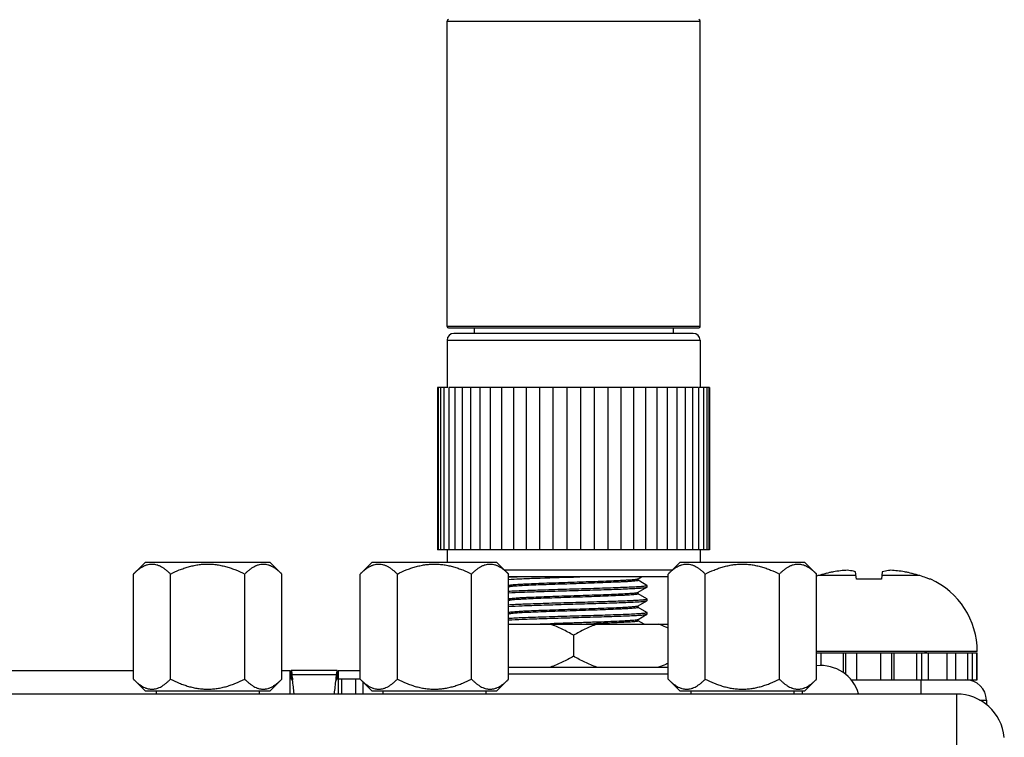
# Model space of a CAD drawing. Header units: inches. Extents: x 0 to 34, y 0 to 22.
# Tile 65 of 157: x 16.3 to 17.7, y 5.8 to 6.9. Entities that reach past the tile are written whole.
import ezdxf

# ---------------------------------------------------------------- set-up
doc = ezdxf.new("R2010")
doc.units = ezdxf.units.IN
doc.header["$LTSCALE"] = 1.87
doc.header["$MEASUREMENT"] = 0
doc.layers.get('0').update_dxf_attribs({"linetype": 'CONTINUOUS'})
doc.layers.add('02___PRT_ALL_AXES', color=7, linetype='CONTINUOUS')

msp = doc.modelspace()

# ---------------------------------------------------------------- linework, layer by layer
at = {"color": 7, "linetype": 'CONTINUOUS'}
for p, q in [((16.9017, 6.8756), (17.2698, 6.8756)), ((17.2698, 6.4307), (16.9017, 6.4307)), ((17.2678, 6.4287), (16.9036, 6.4287)), ((17.2599, 6.4208), (16.9115, 6.4208)), ((16.9017, 6.411), (17.2698, 6.411)), ((16.4453, 6.0706), (16.4627, 6.088)), ((16.4627, 6.088), (16.6438, 6.088)), ((16.6612, 6.0706), (16.6438, 6.088)), ((16.7753, 6.0706), (16.7927, 6.088)), ((16.7927, 6.088), (16.9738, 6.088)), ((16.9912, 6.0706), (16.9738, 6.088)), ((17.229, 6.0763), (16.9855, 6.0763)), ((17.2233, 6.0706), (17.2407, 6.088)), ((17.2407, 6.088), (17.4218, 6.088)), ((17.4392, 6.0706), (17.4218, 6.088)), ((17.4973, 6.0631), (17.4961, 6.0738)), ((17.5349, 6.0738), (17.5338, 6.0631)), ((16.4453, 5.9175), (16.4453, 6.0706)), ((16.4993, 5.9175), (16.4993, 6.0706)), ((16.6072, 5.9175), (16.6072, 6.0706)), ((16.6612, 5.9175), (16.6612, 6.0706)), ((16.7753, 5.9175), (16.7753, 6.0706)), ((16.8293, 5.9175), (16.8293, 6.0706)), ((16.9372, 5.9175), (16.9372, 6.0706)), ((16.9912, 5.9175), (16.9912, 6.0706)), ((17.2233, 6.0665), (16.9912, 6.0665)), ((17.2233, 5.9174), (17.2233, 6.0706)), ((17.2773, 5.9174), (17.2773, 6.0706)), ((17.3852, 5.9174), (17.3852, 6.0706)), ((17.4392, 5.9174), (17.4392, 6.0706)), ((17.4967, 6.0682), (17.4416, 6.0682)), ((17.5338, 6.0631), (17.4973, 6.0631)), ((17.5895, 6.0682), (17.5343, 6.0682)), ((17.6053, 6.0631), (17.6034, 6.0631)), ((17.673, 5.9578), (17.4392, 5.9578)), ((17.4392, 5.9558), (17.6728, 5.9558)), ((17.4457, 5.9373), (17.4457, 5.9558)), ((17.4785, 5.9266), (17.4785, 5.9558)), ((17.4819, 5.9242), (17.4819, 5.9558)), ((17.4979, 5.9165), (17.4979, 5.9558)), ((17.5328, 5.9165), (17.5328, 5.9558)), ((17.5488, 5.9165), (17.5488, 5.9558)), ((17.5522, 5.9165), (17.5522, 5.9558)), ((17.5851, 5.9165), (17.5851, 5.9558)), ((17.5924, 5.9165), (17.5924, 5.9558)), ((17.6022, 5.9165), (17.6022, 5.9558)), ((17.629, 5.9165), (17.629, 5.9558)), ((17.6418, 5.9165), (17.6418, 5.9558)), ((17.6594, 5.9165), (17.6594, 5.9558)), ((17.6663, 5.9165), (17.6663, 5.9558)), ((17.6726, 5.9165), (17.6726, 5.9558)), ((17.6728, 5.9165), (17.6728, 5.9558)), ((16.2633, 5.9299), (16.4453, 5.9299)), ((16.4622, 5.9005), (16.4453, 5.9175)), ((16.6442, 5.9005), (16.6612, 5.9175)), ((16.6612, 5.9299), (16.6733, 5.9299)), ((16.6733, 5.8959), (16.6733, 5.9299)), ((16.7419, 5.9299), (16.6746, 5.9299)), ((16.6746, 5.9299), (16.6746, 5.9181)), ((16.6746, 5.9181), (16.6749, 5.9179)), ((16.6749, 5.9179), (16.6756, 5.917)), ((16.6756, 5.9272), (16.676, 5.924)), ((16.6756, 5.917), (16.676, 5.9158)), ((16.7405, 5.924), (16.676, 5.924)), ((16.6767, 5.9188), (16.6769, 5.9166)), ((16.7398, 5.9188), (16.7396, 5.9166)), ((16.741, 5.9272), (16.7405, 5.924)), ((16.7409, 5.917), (16.7405, 5.9158)), ((16.7416, 5.9179), (16.7409, 5.917)), ((16.7419, 5.9181), (16.7416, 5.9179)), ((16.7419, 5.9181), (16.7419, 5.9299)), ((16.7433, 5.9179), (16.7419, 5.9181)), ((16.7433, 5.9299), (16.7753, 5.9299)), ((16.7433, 5.9299), (16.7433, 5.9179)), ((16.7433, 5.9179), (16.7753, 5.9179)), ((16.7483, 5.9179), (16.7483, 5.8959)), ((16.7683, 5.9179), (16.7683, 5.8959)), ((16.7922, 5.9005), (16.7753, 5.9175)), ((16.9742, 5.9005), (16.9912, 5.9175)), ((16.9912, 5.9253), (17.2233, 5.9253)), ((17.2402, 5.9005), (17.2233, 5.9174)), ((17.4222, 5.9005), (17.4392, 5.9174)), ((17.4897, 5.9165), (17.6728, 5.9165)), ((17.5909, 5.9165), (17.5909, 5.8959)), ((16.7793, 5.9135), (16.7793, 5.8959)), ((16.4622, 5.9005), (16.6442, 5.9005)), ((16.7922, 5.9005), (16.9742, 5.9005)), ((17.2402, 5.9005), (17.4222, 5.9005)), ((17.4183, 5.9005), (17.4183, 5.8959)), ((17.6765, 5.887), (17.6864, 5.887)), ((17.6864, 5.887), (17.6865, 5.8803))]:
    msp.add_line(p, q, dxfattribs=at)
at = {"color": 6, "linetype": 'CONTINUOUS'}
for p, q in [((17.0169, 6.0665), (16.9908, 6.0653)), ((17.0857, 6.0662), (17.0949, 6.0665)), ((17.1795, 6.0635), (17.1797, 6.0636)), ((17.1797, 6.0636), (17.1847, 6.0665)), ((17.1797, 6.0636), (17.1798, 6.0638)), ((17.1798, 6.0613), (17.1798, 6.0636)), ((17.1884, 6.0564), (17.1799, 6.0614)), ((16.9912, 6.0541), (16.9916, 6.0539)), ((16.9918, 6.0517), (16.9912, 6.0513)), ((16.9916, 6.0539), (16.9916, 6.0515)), ((16.9918, 6.0517), (16.9916, 6.0515)), ((16.9919, 6.0517), (16.9918, 6.0517)), ((17.1798, 6.044), (17.1925, 6.0513)), ((17.1925, 6.0541), (17.1884, 6.0564)), ((17.192, 6.0511), (17.1925, 6.0513)), ((17.1926, 6.0539), (17.1925, 6.0541)), ((17.1925, 6.0513), (17.1926, 6.0515)), ((17.1926, 6.0515), (17.1926, 6.0539)), ((16.9912, 6.0344), (16.9916, 6.0342)), ((16.9918, 6.032), (16.9912, 6.0316)), ((16.9916, 6.0342), (16.9916, 6.0318)), ((16.9918, 6.032), (16.9916, 6.0318)), ((16.9919, 6.032), (16.9918, 6.032)), ((17.1795, 6.0438), (17.1797, 6.0439)), ((17.1797, 6.0439), (17.1798, 6.0441)), ((17.1797, 6.0439), (17.1798, 6.044)), ((17.1797, 6.0242), (17.1925, 6.0316)), ((17.1798, 6.0416), (17.1798, 6.0441)), ((17.1925, 6.0344), (17.1799, 6.0417)), ((17.1921, 6.0315), (17.1925, 6.0316)), ((17.1926, 6.0342), (17.1925, 6.0344)), ((17.1925, 6.0316), (17.1926, 6.0318)), ((17.1926, 6.0318), (17.1926, 6.0342)), ((17.1795, 6.0242), (17.1797, 6.0242)), ((17.1797, 6.0242), (17.1798, 6.0244)), ((17.1798, 6.0219), (17.1798, 6.0242)), ((17.1925, 6.0147), (17.1799, 6.022)), ((16.9912, 6.0147), (16.9916, 6.0145)), ((16.9918, 6.0123), (16.9912, 6.012)), ((16.9916, 6.0146), (16.9916, 6.0121)), ((16.9918, 6.0123), (16.9916, 6.0121)), ((16.9919, 6.0124), (16.9918, 6.0123)), ((17.1795, 6.0045), (17.1797, 6.0045)), ((17.1797, 6.0045), (17.1798, 6.0047)), ((17.1797, 6.0045), (17.1798, 6.0046)), ((17.1798, 6.0046), (17.1925, 6.0119)), ((17.1798, 6.0023), (17.1798, 6.0047)), ((17.1883, 5.9974), (17.1799, 6.0023)), ((17.1921, 6.0118), (17.1925, 6.0119)), ((17.1926, 6.0146), (17.1925, 6.0147)), ((17.1925, 6.0119), (17.1926, 6.0121)), ((17.1926, 6.0121), (17.1926, 6.0146)), ((17.0214, 5.9974), (17.052, 5.9987))]:
    msp.add_line(p, q, dxfattribs=at)
at = {"color": 40, "linetype": 'CONTINUOUS'}
msp.add_line((16.7433, 5.9179), (16.7433, 5.896), dxfattribs=at)
at = {"color": 3, "linetype": 'CONTINUOUS'}
for q in [(14.5927, 5.8959), (17.6427, 5.7972)]:
    msp.add_line((17.6427, 5.8959), q, dxfattribs=at)
at = {"color": 7, "linetype": 'CONTINUOUS'}
for centre, radius, start, end in [((16.9036, 6.8756), 0.00197, 90, 180), ((17.2678, 6.8756), 0.00197, 0, 90), ((16.9036, 6.4307), 0.00197, 180, 270), ((16.9115, 6.411), 0.00984, 90, 180), ((17.2599, 6.411), 0.00984, 0, 90), ((17.2678, 6.4307), 0.00197, 270, 360), ((17.5155, 5.822), 0.2571, 101.5959, 106.7092), ((17.5155, 5.822), 0.2571, 101.595, 103.0903), ((17.494, 5.8859), 0.1904, 92.9669, 99.1137), ((17.5371, 5.8861), 0.1901, 80.882, 87.0374), ((17.5155, 5.822), 0.2571, 73.2908, 78.4041), ((17.5155, 5.822), 0.2571, 76.91, 78.405), ((17.4763, 5.9527), 0.1206, 106.7106, 107.8887), ((17.5155, 5.8221), 0.257, 103.8932, 104.7919), ((17.5156, 5.8221), 0.257, 75.2085, 76.1002), ((17.5549, 5.9532), 0.1201, 68.5523, 73.2928), ((17.5553, 5.9541), 0.1192, 66.1709, 68.5474), ((17.5573, 5.9578), 0.1157, 0, 65.5054), ((17.6021, 5.95), 0.00787, 90, 131.6178), ((17.4456, 5.8802), 0.0571, 16.0522, 96.4612), ((15.6149, 5.7892), 1.0697, 6.959, 7.2372), ((15.1136, 5.729), 1.5745, 6.1056, 6.8406), ((18.3029, 5.729), 1.5745, 173.1581, 173.8931), ((17.8017, 5.7892), 1.0697, 172.7615, 173.0396), ((17.6564, 5.8865), 0.03, 1, 90)]:
    msp.add_arc(centre, radius, start, end, dxfattribs=at)
at = {"color": 6, "linetype": 'CONTINUOUS'}
msp.add_arc((16.7091, 17.5745), 11.5833, 271.87907, 272.0285, dxfattribs=at)
at = {"color": 3, "linetype": 'CONTINUOUS'}
msp.add_arc((17.6427, 5.8259), 0.07, 5.6735, 90, dxfattribs=at)
at = {"color": 7, "linetype": 'CONTINUOUS'}
for points, knots in [([(16.4453, 6.0706), (16.4463, 6.0717), (16.4484, 6.0737), (16.4516, 6.0764), (16.4549, 6.0789), (16.4583, 6.0811), (16.4612, 6.0825), (16.4635, 6.0835), (16.4658, 6.0842), (16.4681, 6.0848), (16.4705, 6.085), (16.4723, 6.0851), (16.474, 6.085), (16.4764, 6.0848), (16.4788, 6.0842), (16.4811, 6.0835), (16.4834, 6.0825), (16.4863, 6.0811), (16.4896, 6.0789), (16.4929, 6.0764), (16.4961, 6.0737), (16.4982, 6.0717), (16.4993, 6.0706)], [0, 0, 0, 0, 0.069983, 0.137898, 0.203559, 0.266843, 0.327777, 0.357431, 0.386599, 0.443738, 0.471927, 0.5, 0.528073, 0.556262, 0.613401, 0.642569, 0.672223, 0.733157, 0.796441, 0.862102, 0.930017, 1, 1, 1, 1]), ([(16.4993, 6.0706), (16.5035, 6.0727), (16.5099, 6.0757), (16.5187, 6.079), (16.5254, 6.0811), (16.5322, 6.0828), (16.538, 6.0839), (16.5427, 6.0845), (16.5474, 6.085), (16.5509, 6.0851), (16.5532, 6.0851)], [0, 0, 0, 0, 0.249945, 0.374946, 0.499949, 0.624952, 0.749957, 0.812474, 0.874999, 1, 1, 1, 1]), ([(16.5532, 6.0851), (16.5556, 6.0851), (16.5591, 6.085), (16.5638, 6.0845), (16.5685, 6.0839), (16.5743, 6.0828), (16.5811, 6.0811), (16.5878, 6.079), (16.5966, 6.0757), (16.603, 6.0727), (16.6072, 6.0706)], [0, 0, 0, 0, 0.125001, 0.187527, 0.250044, 0.37505, 0.500053, 0.625056, 0.750056, 1, 1, 1, 1]), ([(16.6072, 6.0706), (16.6083, 6.0717), (16.6104, 6.0737), (16.6136, 6.0764), (16.6169, 6.0789), (16.6202, 6.0811), (16.6231, 6.0825), (16.6254, 6.0835), (16.6277, 6.0842), (16.6301, 6.0848), (16.6325, 6.085), (16.6342, 6.0851), (16.636, 6.085), (16.6384, 6.0848), (16.6407, 6.0842), (16.643, 6.0835), (16.6453, 6.0825), (16.6482, 6.0811), (16.6516, 6.0789), (16.6549, 6.0764), (16.6581, 6.0737), (16.6602, 6.0717), (16.6612, 6.0706)], [0, 0, 0, 0, 0.069983, 0.137898, 0.203559, 0.266843, 0.327777, 0.357431, 0.386599, 0.443738, 0.471927, 0.5, 0.528073, 0.556262, 0.613401, 0.642569, 0.672223, 0.733157, 0.796441, 0.862102, 0.930017, 1, 1, 1, 1]), ([(16.7753, 6.0706), (16.7763, 6.0717), (16.7784, 6.0737), (16.7816, 6.0764), (16.7849, 6.0789), (16.7883, 6.0811), (16.7912, 6.0825), (16.7935, 6.0835), (16.7958, 6.0842), (16.7981, 6.0848), (16.8005, 6.085), (16.8023, 6.0851), (16.804, 6.085), (16.8064, 6.0848), (16.8088, 6.0842), (16.8111, 6.0835), (16.8134, 6.0825), (16.8163, 6.0811), (16.8196, 6.0789), (16.8229, 6.0764), (16.8261, 6.0737), (16.8282, 6.0717), (16.8293, 6.0706)], [0, 0, 0, 0, 0.069983, 0.137898, 0.203559, 0.266843, 0.327777, 0.357431, 0.386599, 0.443738, 0.471927, 0.5, 0.528073, 0.556262, 0.613401, 0.642569, 0.672223, 0.733157, 0.796441, 0.862102, 0.930017, 1, 1, 1, 1]), ([(16.8293, 6.0706), (16.8335, 6.0727), (16.8399, 6.0757), (16.8487, 6.079), (16.8554, 6.0811), (16.8622, 6.0828), (16.868, 6.0839), (16.8727, 6.0845), (16.8774, 6.0849), (16.8809, 6.0851), (16.8832, 6.0851)], [0, 0, 0, 0, 0.249945, 0.374946, 0.499949, 0.624952, 0.749957, 0.812474, 0.874999, 1, 1, 1, 1]), ([(16.8832, 6.0851), (16.8856, 6.0851), (16.8891, 6.0849), (16.8938, 6.0845), (16.8985, 6.0839), (16.9043, 6.0828), (16.9111, 6.0811), (16.9178, 6.079), (16.9266, 6.0757), (16.933, 6.0727), (16.9372, 6.0706)], [0, 0, 0, 0, 0.125001, 0.187527, 0.250044, 0.37505, 0.500053, 0.625056, 0.750056, 1, 1, 1, 1]), ([(16.9372, 6.0706), (16.9383, 6.0717), (16.9404, 6.0737), (16.9436, 6.0764), (16.9469, 6.0789), (16.9502, 6.0811), (16.9531, 6.0825), (16.9554, 6.0835), (16.9577, 6.0842), (16.9601, 6.0848), (16.9625, 6.085), (16.9642, 6.0851), (16.966, 6.085), (16.9684, 6.0848), (16.9707, 6.0842), (16.973, 6.0835), (16.9753, 6.0825), (16.9782, 6.0811), (16.9816, 6.0789), (16.9849, 6.0764), (16.9881, 6.0737), (16.9902, 6.0717), (16.9912, 6.0706)], [0, 0, 0, 0, 0.069983, 0.137898, 0.203559, 0.266843, 0.327777, 0.357431, 0.386599, 0.443738, 0.471927, 0.5, 0.528073, 0.556262, 0.613401, 0.642569, 0.672223, 0.733157, 0.796441, 0.862102, 0.930017, 1, 1, 1, 1]), ([(17.2233, 6.0706), (17.2243, 6.0716), (17.2264, 6.0736), (17.2296, 6.0764), (17.2329, 6.0789), (17.2363, 6.0811), (17.2392, 6.0825), (17.2415, 6.0835), (17.2438, 6.0842), (17.2461, 6.0848), (17.2485, 6.085), (17.2503, 6.0851), (17.252, 6.085), (17.2544, 6.0848), (17.2568, 6.0842), (17.2591, 6.0835), (17.2614, 6.0825), (17.2643, 6.0811), (17.2676, 6.0789), (17.2709, 6.0764), (17.2741, 6.0736), (17.2762, 6.0716), (17.2773, 6.0706)], [0, 0, 0, 0, 0.069983, 0.137898, 0.203559, 0.266843, 0.327777, 0.357431, 0.386599, 0.443738, 0.471927, 0.5, 0.528073, 0.556262, 0.613401, 0.642569, 0.672223, 0.733157, 0.796441, 0.862102, 0.930017, 1, 1, 1, 1]), ([(17.2773, 6.0706), (17.2815, 6.0727), (17.2879, 6.0756), (17.2967, 6.079), (17.3034, 6.0811), (17.3102, 6.0828), (17.316, 6.0839), (17.3207, 6.0845), (17.3254, 6.0849), (17.3289, 6.0851), (17.3312, 6.0851)], [0, 0, 0, 0, 0.249945, 0.374946, 0.499949, 0.624952, 0.749957, 0.812474, 0.874999, 1, 1, 1, 1]), ([(17.3312, 6.0851), (17.3336, 6.0851), (17.3371, 6.0849), (17.3418, 6.0845), (17.3465, 6.0839), (17.3523, 6.0828), (17.3591, 6.0811), (17.3658, 6.079), (17.3746, 6.0756), (17.381, 6.0727), (17.3852, 6.0706)], [0, 0, 0, 0, 0.125001, 0.187527, 0.250044, 0.37505, 0.500053, 0.625056, 0.750056, 1, 1, 1, 1]), ([(17.3852, 6.0706), (17.3863, 6.0716), (17.3884, 6.0736), (17.3916, 6.0764), (17.3949, 6.0789), (17.3982, 6.0811), (17.4011, 6.0825), (17.4034, 6.0835), (17.4057, 6.0842), (17.4081, 6.0848), (17.4105, 6.085), (17.4122, 6.0851), (17.414, 6.085), (17.4164, 6.0848), (17.4187, 6.0842), (17.421, 6.0835), (17.4233, 6.0825), (17.4262, 6.0811), (17.4296, 6.0789), (17.4329, 6.0764), (17.4361, 6.0736), (17.4382, 6.0716), (17.4392, 6.0706)], [0, 0, 0, 0, 0.069983, 0.137898, 0.203559, 0.266843, 0.327777, 0.357431, 0.386599, 0.443738, 0.471927, 0.5, 0.528073, 0.556262, 0.613401, 0.642569, 0.672223, 0.733157, 0.796441, 0.862102, 0.930017, 1, 1, 1, 1]), ([(17.4961, 6.0738), (17.4951, 6.0741), (17.4912, 6.0751), (17.4871, 6.0757), (17.4841, 6.076)], [0, 0, 0, 0, 0.253969, 1, 1, 1, 1]), ([(17.5469, 6.076), (17.5459, 6.0759), (17.5419, 6.0755), (17.5379, 6.0746), (17.5349, 6.0738)], [0, 0, 0, 0, 0.246609, 1, 1, 1, 1]), ([(16.4453, 5.9175), (16.4463, 5.9164), (16.4484, 5.9144), (16.4516, 5.9116), (16.4549, 5.9092), (16.4583, 5.907), (16.4612, 5.9055), (16.4635, 5.9046), (16.4658, 5.9038), (16.4681, 5.9033), (16.4705, 5.903), (16.4723, 5.903), (16.474, 5.903), (16.4764, 5.9033), (16.4787, 5.9038), (16.4811, 5.9046), (16.4834, 5.9055), (16.4863, 5.907), (16.4896, 5.9092), (16.4929, 5.9116), (16.4961, 5.9144), (16.4982, 5.9164), (16.4993, 5.9175)], [0, 0, 0, 0, 0.069983, 0.137898, 0.203559, 0.266843, 0.327777, 0.357431, 0.386599, 0.443738, 0.471927, 0.5, 0.528073, 0.556262, 0.613401, 0.642569, 0.672223, 0.733157, 0.796441, 0.862102, 0.930017, 1, 1, 1, 1]), ([(16.4993, 5.9175), (16.5035, 5.9154), (16.5099, 5.9124), (16.5187, 5.9091), (16.5254, 5.907), (16.5322, 5.9052), (16.538, 5.9042), (16.5427, 5.9036), (16.5474, 5.9031), (16.5509, 5.903), (16.5532, 5.903)], [0, 0, 0, 0, 0.249945, 0.374946, 0.499949, 0.624952, 0.749957, 0.812474, 0.874999, 1, 1, 1, 1]), ([(16.5532, 5.903), (16.5556, 5.903), (16.5591, 5.9031), (16.5638, 5.9036), (16.5685, 5.9042), (16.5742, 5.9052), (16.5811, 5.907), (16.5878, 5.9091), (16.5966, 5.9124), (16.603, 5.9154), (16.6072, 5.9175)], [0, 0, 0, 0, 0.125001, 0.187527, 0.250044, 0.37505, 0.500053, 0.625056, 0.750057, 1, 1, 1, 1]), ([(16.6072, 5.9175), (16.6083, 5.9164), (16.6104, 5.9144), (16.6136, 5.9116), (16.6169, 5.9092), (16.6202, 5.907), (16.6231, 5.9055), (16.6254, 5.9046), (16.6277, 5.9038), (16.6301, 5.9033), (16.6325, 5.903), (16.6342, 5.903), (16.636, 5.903), (16.6383, 5.9033), (16.6407, 5.9038), (16.643, 5.9046), (16.6453, 5.9055), (16.6482, 5.907), (16.6516, 5.9092), (16.6549, 5.9116), (16.6581, 5.9144), (16.6602, 5.9164), (16.6612, 5.9175)], [0, 0, 0, 0, 0.069983, 0.137898, 0.203559, 0.266843, 0.327777, 0.357431, 0.386599, 0.443738, 0.471927, 0.5, 0.528073, 0.556262, 0.613401, 0.642569, 0.672223, 0.733157, 0.796441, 0.862102, 0.930017, 1, 1, 1, 1]), ([(16.6746, 5.9299), (16.6747, 5.9299), (16.6749, 5.9297), (16.675, 5.9295), (16.6752, 5.929), (16.6754, 5.9282), (16.6755, 5.9276), (16.6756, 5.9272)], [0, 0, 0, 0, 0.100001, 0.183728, 0.293596, 0.593864, 1, 1, 1, 1]), ([(16.7419, 5.9299), (16.7418, 5.9299), (16.7417, 5.9297), (16.7415, 5.9295), (16.7414, 5.929), (16.7412, 5.9282), (16.741, 5.9276), (16.741, 5.9272)], [0, 0, 0, 0, 0.100001, 0.183728, 0.293596, 0.593864, 1, 1, 1, 1]), ([(16.7753, 5.9175), (16.7763, 5.9164), (16.7784, 5.9144), (16.7816, 5.9116), (16.7849, 5.9091), (16.7883, 5.907), (16.7912, 5.9055), (16.7935, 5.9046), (16.7958, 5.9038), (16.7981, 5.9033), (16.8005, 5.903), (16.8023, 5.903), (16.804, 5.903), (16.8064, 5.9033), (16.8087, 5.9038), (16.8111, 5.9046), (16.8134, 5.9055), (16.8163, 5.907), (16.8196, 5.9091), (16.8229, 5.9116), (16.8261, 5.9144), (16.8282, 5.9164), (16.8293, 5.9175)], [0, 0, 0, 0, 0.069983, 0.137898, 0.203559, 0.266843, 0.327777, 0.357431, 0.386599, 0.443738, 0.471927, 0.5, 0.528073, 0.556262, 0.613401, 0.642569, 0.672223, 0.733157, 0.796441, 0.862102, 0.930017, 1, 1, 1, 1]), ([(16.8293, 5.9175), (16.8335, 5.9154), (16.8399, 5.9124), (16.8487, 5.9091), (16.8554, 5.907), (16.8622, 5.9052), (16.868, 5.9042), (16.8727, 5.9036), (16.8774, 5.9031), (16.8809, 5.903), (16.8832, 5.903)], [0, 0, 0, 0, 0.249945, 0.374946, 0.499949, 0.624952, 0.749957, 0.812474, 0.874999, 1, 1, 1, 1]), ([(16.8832, 5.903), (16.8856, 5.903), (16.8891, 5.9031), (16.8938, 5.9036), (16.8985, 5.9042), (16.9042, 5.9052), (16.9111, 5.907), (16.9178, 5.9091), (16.9266, 5.9124), (16.933, 5.9153), (16.9372, 5.9175)], [0, 0, 0, 0, 0.125001, 0.187527, 0.250044, 0.37505, 0.500053, 0.625056, 0.750057, 1, 1, 1, 1]), ([(16.9372, 5.9175), (16.9383, 5.9164), (16.9404, 5.9144), (16.9436, 5.9116), (16.9469, 5.9091), (16.9502, 5.907), (16.9531, 5.9055), (16.9554, 5.9046), (16.9577, 5.9038), (16.9601, 5.9033), (16.9625, 5.903), (16.9642, 5.903), (16.966, 5.903), (16.9683, 5.9033), (16.9707, 5.9038), (16.973, 5.9046), (16.9753, 5.9055), (16.9782, 5.907), (16.9816, 5.9091), (16.9849, 5.9116), (16.9881, 5.9144), (16.9902, 5.9164), (16.9912, 5.9175)], [0, 0, 0, 0, 0.069983, 0.137898, 0.203559, 0.266843, 0.327777, 0.357431, 0.386599, 0.443738, 0.471927, 0.5, 0.528073, 0.556262, 0.613401, 0.642569, 0.672223, 0.733157, 0.796441, 0.862102, 0.930017, 1, 1, 1, 1]), ([(17.2233, 5.9174), (17.2243, 5.9164), (17.2264, 5.9144), (17.2296, 5.9116), (17.2329, 5.9091), (17.2363, 5.907), (17.2392, 5.9055), (17.2415, 5.9046), (17.2438, 5.9038), (17.2461, 5.9033), (17.2485, 5.903), (17.2503, 5.903), (17.252, 5.903), (17.2544, 5.9033), (17.2567, 5.9038), (17.2591, 5.9046), (17.2614, 5.9055), (17.2643, 5.907), (17.2676, 5.9091), (17.2709, 5.9116), (17.2741, 5.9144), (17.2762, 5.9164), (17.2773, 5.9174)], [0, 0, 0, 0, 0.069983, 0.137898, 0.203559, 0.266843, 0.327777, 0.357431, 0.386599, 0.443738, 0.471927, 0.5, 0.528073, 0.556262, 0.613401, 0.642569, 0.672223, 0.733157, 0.796441, 0.862102, 0.930017, 1, 1, 1, 1]), ([(17.2773, 5.9174), (17.2815, 5.9153), (17.2879, 5.9124), (17.2967, 5.9091), (17.3034, 5.907), (17.3102, 5.9052), (17.316, 5.9042), (17.3207, 5.9036), (17.3254, 5.9031), (17.3289, 5.903), (17.3312, 5.903)], [0, 0, 0, 0, 0.249945, 0.374946, 0.499949, 0.624952, 0.749957, 0.812474, 0.874999, 1, 1, 1, 1]), ([(17.3312, 5.903), (17.3336, 5.903), (17.3371, 5.9031), (17.3418, 5.9036), (17.3465, 5.9042), (17.3522, 5.9052), (17.3591, 5.907), (17.3658, 5.9091), (17.3746, 5.9124), (17.381, 5.9153), (17.3852, 5.9174)], [0, 0, 0, 0, 0.125001, 0.187527, 0.250044, 0.37505, 0.500053, 0.625056, 0.750057, 1, 1, 1, 1]), ([(17.3852, 5.9174), (17.3863, 5.9164), (17.3884, 5.9144), (17.3916, 5.9116), (17.3949, 5.9091), (17.3982, 5.907), (17.4011, 5.9055), (17.4034, 5.9046), (17.4057, 5.9038), (17.4081, 5.9033), (17.4105, 5.903), (17.4122, 5.903), (17.414, 5.903), (17.4163, 5.9033), (17.4187, 5.9038), (17.421, 5.9046), (17.4233, 5.9055), (17.4262, 5.907), (17.4296, 5.9091), (17.4329, 5.9116), (17.4361, 5.9144), (17.4382, 5.9164), (17.4392, 5.9174)], [0, 0, 0, 0, 0.069983, 0.137898, 0.203559, 0.266843, 0.327777, 0.357431, 0.386599, 0.443738, 0.471927, 0.5, 0.528073, 0.556262, 0.613401, 0.642569, 0.672223, 0.733157, 0.796441, 0.862102, 0.930017, 1, 1, 1, 1])]:
    msp.add_open_spline(points, degree=3, knots=knots, dxfattribs=at)
at = {"color": 6, "linetype": 'CONTINUOUS'}
for points, knots in [([(16.9907, 6.0628), (16.9963, 6.0632), (17.0094, 6.0638), (17.0411, 6.0649), (17.0672, 6.0657), (17.0857, 6.0662)], [0, 0, 0, 0, 0.176667, 0.4145, 1, 1, 1, 1]), ([(16.9916, 6.0539), (16.9916, 6.054), (16.9918, 6.0541), (16.9923, 6.0543), (16.9936, 6.0546), (16.9957, 6.0549), (16.9987, 6.0552), (17.0024, 6.0555), (17.0069, 6.0558), (17.0122, 6.056), (17.0204, 6.0565), (17.0321, 6.057), (17.0475, 6.0576), (17.0643, 6.0581), (17.0819, 6.0587), (17.0996, 6.0593), (17.1169, 6.0599), (17.1329, 6.0605), (17.1473, 6.0611), (17.1579, 6.0616), (17.1652, 6.062), (17.1696, 6.0623), (17.1732, 6.0626), (17.1761, 6.0629), (17.1781, 6.0632), (17.1791, 6.0634), (17.1795, 6.0635)], [0, 0, 0, 0, 0.000978, 0.002867, 0.009875, 0.021295, 0.037065, 0.057046, 0.081078, 0.108931, 0.14036, 0.212772, 0.295683, 0.386072, 0.48065, 0.575973, 0.668572, 0.75507, 0.832322, 0.89752, 0.924839, 0.948301, 0.967686, 0.982838, 0.993624, 1, 1, 1, 1]), ([(17.1798, 6.0613), (17.1798, 6.0613), (17.1797, 6.0611), (17.1791, 6.0609), (17.1778, 6.0606), (17.1757, 6.0604), (17.1728, 6.0601), (17.169, 6.0598), (17.1645, 6.0595), (17.1593, 6.0592), (17.151, 6.0588), (17.1393, 6.0583), (17.1239, 6.0577), (17.1071, 6.0571), (17.0895, 6.0565), (17.0718, 6.0559), (17.0546, 6.0553), (17.0385, 6.0548), (17.0242, 6.0542), (17.0135, 6.0537), (17.0062, 6.0533), (17.0018, 6.053), (16.9982, 6.0527), (16.9954, 6.0524), (16.9934, 6.0521), (16.9923, 6.0519), (16.9919, 6.0517)], [0, 0, 0, 0, 0.000977, 0.002866, 0.009874, 0.021294, 0.037064, 0.057045, 0.081076, 0.108929, 0.140357, 0.212768, 0.295678, 0.386066, 0.480643, 0.575967, 0.668564, 0.755063, 0.832315, 0.897514, 0.924834, 0.948297, 0.967683, 0.982836, 0.993622, 1, 1, 1, 1]), ([(16.9907, 6.0456), (16.9977, 6.046), (17.0146, 6.0468), (17.0428, 6.0477), (17.07, 6.0486), (17.0932, 6.0492), (17.1106, 6.0497), (17.1273, 6.0503), (17.1429, 6.0508), (17.1569, 6.0513), (17.1674, 6.0517), (17.1747, 6.0521), (17.1793, 6.0523), (17.1832, 6.0526), (17.1865, 6.0529), (17.189, 6.0531), (17.1909, 6.0534), (17.192, 6.0536), (17.1925, 6.0538), (17.1926, 6.0539), (17.1926, 6.0539)], [0, 0, 0, 0, 0.105027, 0.250189, 0.419576, 0.507581, 0.594555, 0.678085, 0.755864, 0.825754, 0.88581, 0.911611, 0.934342, 0.953867, 0.97006, 0.982808, 0.992036, 0.997692, 0.99921, 1, 1, 1, 1]), ([(16.9907, 6.0431), (16.9974, 6.0436), (17.0134, 6.0443), (17.0403, 6.0452), (17.0718, 6.0461), (17.0995, 6.047), (17.1216, 6.0476), (17.137, 6.0481), (17.1512, 6.0486), (17.1636, 6.0491), (17.1741, 6.0496), (17.1823, 6.0501), (17.1876, 6.0505), (17.1906, 6.0508), (17.1916, 6.051), (17.192, 6.0511)], [0, 0, 0, 0, 0.10043, 0.238581, 0.400463, 0.56962, 0.651525, 0.728839, 0.799588, 0.861969, 0.914374, 0.955447, 0.984217, 0.993761, 1, 1, 1, 1]), ([(17.1926, 6.0515), (17.1926, 6.0515), (17.1926, 6.0515), (17.1926, 6.0515), (17.1926, 6.0515)], [0, 0, 0, 0, 0.495259, 1, 1, 1, 1]), ([(16.9907, 6.0259), (16.9978, 6.0264), (17.0147, 6.0271), (17.043, 6.0281), (17.0701, 6.0289), (17.0933, 6.0295), (17.1107, 6.0301), (17.1274, 6.0306), (17.143, 6.0311), (17.157, 6.0316), (17.1674, 6.032), (17.1747, 6.0324), (17.1793, 6.0327), (17.1832, 6.0329), (17.1865, 6.0332), (17.189, 6.0334), (17.1909, 6.0337), (17.192, 6.0339), (17.1925, 6.0341), (17.1926, 6.0342), (17.1926, 6.0342)], [0, 0, 0, 0, 0.105216, 0.250523, 0.41996, 0.50795, 0.594897, 0.678389, 0.756136, 0.825977, 0.885949, 0.911725, 0.934448, 0.95397, 0.97015, 0.982869, 0.992062, 0.997697, 0.999211, 1, 1, 1, 1]), ([(16.9907, 6.0234), (16.9975, 6.0239), (17.0136, 6.0246), (17.0406, 6.0255), (17.0722, 6.0265), (17.0999, 6.0273), (17.122, 6.0279), (17.1375, 6.0284), (17.1516, 6.0289), (17.164, 6.0294), (17.1744, 6.0299), (17.1817, 6.0303), (17.1863, 6.0307), (17.1888, 6.0309), (17.1907, 6.0312), (17.1917, 6.0314), (17.1921, 6.0315)], [0, 0, 0, 0, 0.100859, 0.239527, 0.401872, 0.571311, 0.653271, 0.730579, 0.80125, 0.863437, 0.915573, 0.956348, 0.972139, 0.984713, 0.994012, 1, 1, 1, 1]), ([(16.9916, 6.0342), (16.9916, 6.0343), (16.9918, 6.0345), (16.9923, 6.0347), (16.9936, 6.0349), (16.9957, 6.0352), (16.9987, 6.0355), (17.0024, 6.0358), (17.0069, 6.0361), (17.0122, 6.0364), (17.0204, 6.0368), (17.0321, 6.0373), (17.0475, 6.0379), (17.0643, 6.0385), (17.0819, 6.039), (17.0996, 6.0396), (17.1169, 6.0402), (17.1329, 6.0408), (17.1473, 6.0414), (17.1579, 6.0419), (17.1652, 6.0423), (17.1696, 6.0426), (17.1732, 6.0429), (17.1761, 6.0432), (17.1781, 6.0435), (17.1791, 6.0437), (17.1795, 6.0438)], [0, 0, 0, 0, 0.000975, 0.002864, 0.009872, 0.021292, 0.037062, 0.057043, 0.081074, 0.108927, 0.140355, 0.212766, 0.295675, 0.386063, 0.48064, 0.575963, 0.668561, 0.755059, 0.832312, 0.897511, 0.924832, 0.948294, 0.967681, 0.982835, 0.993622, 1, 1, 1, 1]), ([(17.1798, 6.0416), (17.1798, 6.0416), (17.1797, 6.0414), (17.1791, 6.0412), (17.1778, 6.041), (17.1757, 6.0407), (17.1728, 6.0404), (17.169, 6.0401), (17.1645, 6.0398), (17.1593, 6.0395), (17.151, 6.0391), (17.1393, 6.0386), (17.1239, 6.038), (17.1071, 6.0374), (17.0895, 6.0368), (17.0718, 6.0362), (17.0546, 6.0357), (17.0385, 6.0351), (17.0241, 6.0345), (17.0135, 6.034), (17.0062, 6.0336), (17.0018, 6.0333), (16.9982, 6.033), (16.9954, 6.0327), (16.9934, 6.0324), (16.9923, 6.0322), (16.9919, 6.032)], [0, 0, 0, 0, 0.000978, 0.002868, 0.009877, 0.021298, 0.03707, 0.057054, 0.081088, 0.108945, 0.140378, 0.212798, 0.295717, 0.386115, 0.480699, 0.576028, 0.668629, 0.755126, 0.832374, 0.897564, 0.924878, 0.948333, 0.96771, 0.982855, 0.993632, 1, 1, 1, 1]), ([(16.9916, 6.0146), (16.9916, 6.0146), (16.9918, 6.0148), (16.9923, 6.015), (16.9936, 6.0152), (16.9957, 6.0155), (16.9987, 6.0158), (17.0024, 6.0161), (17.0069, 6.0164), (17.0122, 6.0167), (17.0204, 6.0171), (17.0321, 6.0176), (17.0475, 6.0182), (17.0644, 6.0188), (17.0819, 6.0194), (17.0997, 6.0199), (17.1169, 6.0205), (17.133, 6.0211), (17.1473, 6.0217), (17.158, 6.0222), (17.1652, 6.0226), (17.1696, 6.0229), (17.1732, 6.0232), (17.1761, 6.0235), (17.1781, 6.0238), (17.1791, 6.024), (17.1795, 6.0242)], [0, 0, 0, 0, 0.000983, 0.002873, 0.009881, 0.021303, 0.037076, 0.057062, 0.081098, 0.108958, 0.140393, 0.212818, 0.295743, 0.386145, 0.480735, 0.576067, 0.668669, 0.755166, 0.832411, 0.897595, 0.924906, 0.948356, 0.967729, 0.982868, 0.993639, 1, 1, 1, 1]), ([(17.1798, 6.0219), (17.1798, 6.0219), (17.1797, 6.0217), (17.1791, 6.0215), (17.1778, 6.0213), (17.1757, 6.021), (17.1728, 6.0207), (17.169, 6.0204), (17.1645, 6.0201), (17.1593, 6.0198), (17.151, 6.0194), (17.1393, 6.0189), (17.1239, 6.0183), (17.1071, 6.0177), (17.0895, 6.0172), (17.0718, 6.0166), (17.0546, 6.016), (17.0385, 6.0154), (17.0241, 6.0148), (17.0135, 6.0143), (17.0062, 6.0139), (17.0018, 6.0136), (16.9982, 6.0133), (16.9954, 6.013), (16.9934, 6.0127), (16.9923, 6.0125), (16.9919, 6.0124)], [0, 0, 0, 0, 0.000982, 0.002872, 0.009881, 0.021302, 0.037075, 0.05706, 0.081096, 0.108955, 0.140389, 0.212813, 0.295737, 0.386138, 0.480726, 0.576057, 0.668659, 0.755156, 0.832402, 0.897588, 0.924899, 0.948351, 0.967725, 0.982865, 0.993637, 1, 1, 1, 1]), ([(16.9908, 6.0062), (16.9979, 6.0067), (17.0148, 6.0074), (17.043, 6.0084), (17.0702, 6.0092), (17.0934, 6.0099), (17.1108, 6.0104), (17.1275, 6.0109), (17.143, 6.0114), (17.157, 6.0119), (17.1675, 6.0124), (17.1748, 6.0127), (17.1793, 6.013), (17.1833, 6.0132), (17.1865, 6.0135), (17.1891, 6.0137), (17.1909, 6.014), (17.192, 6.0142), (17.1925, 6.0144), (17.1926, 6.0145), (17.1926, 6.0146)], [0, 0, 0, 0, 0.105359, 0.250757, 0.420218, 0.508211, 0.595154, 0.678654, 0.756365, 0.82616, 0.886129, 0.911897, 0.934597, 0.954087, 0.97023, 0.982911, 0.992075, 0.997696, 0.99921, 1, 1, 1, 1]), ([(16.9908, 6.0038), (16.9976, 6.0042), (17.0136, 6.0049), (17.0406, 6.0058), (17.0721, 6.0068), (17.0999, 6.0076), (17.1219, 6.0083), (17.1374, 6.0088), (17.1515, 6.0092), (17.1639, 6.0097), (17.1743, 6.0102), (17.1816, 6.0107), (17.1862, 6.011), (17.1888, 6.0113), (17.1906, 6.0115), (17.1917, 6.0117), (17.1921, 6.0118)], [0, 0, 0, 0, 0.100887, 0.239485, 0.401671, 0.570972, 0.6529, 0.730179, 0.800819, 0.863041, 0.91526, 0.956109, 0.971941, 0.984566, 0.993928, 1, 1, 1, 1]), ([(17.052, 5.9987), (17.059, 5.9989), (17.0733, 5.9994), (17.0947, 6.0001), (17.1156, 6.0008), (17.1349, 6.0015), (17.1495, 6.0021), (17.1596, 6.0026), (17.1658, 6.003), (17.1709, 6.0033), (17.1748, 6.0037), (17.1776, 6.004), (17.179, 6.0043), (17.1795, 6.0045)], [0, 0, 0, 0, 0.165288, 0.335889, 0.502671, 0.656705, 0.789751, 0.846125, 0.8947, 0.934828, 0.96598, 0.987773, 1, 1, 1, 1]), ([(17.1798, 6.0023), (17.1798, 6.0021), (17.1794, 6.0019), (17.1786, 6.0017), (17.1772, 6.0015), (17.1754, 6.0013), (17.173, 6.0011), (17.1702, 6.0008), (17.1668, 6.0006), (17.1615, 6.0003), (17.1537, 5.9999), (17.1433, 5.9994), (17.1316, 5.9989), (17.1234, 5.9986), (17.1191, 5.9985)], [0, 0, 0, 0, 0.005858, 0.019593, 0.041797, 0.072494, 0.111537, 0.158708, 0.213778, 0.276435, 0.423013, 0.595162, 0.788959, 1, 1, 1, 1])]:
    msp.add_open_spline(points, degree=3, knots=knots, dxfattribs=at)
at = {"layer": '02___PRT_ALL_AXES', "color": 7, "linetype": 'CONTINUOUS'}
for p, q in [((16.9017, 6.4307), (16.9017, 6.8756)), ((17.2698, 6.4307), (17.2698, 6.8756)), ((16.941, 6.4287), (16.941, 6.4208)), ((17.2304, 6.4287), (17.2304, 6.4208)), ((16.9017, 6.411), (16.9017, 6.3421)), ((17.2698, 6.411), (17.2698, 6.3421)), ((16.888, 6.3421), (16.8879, 6.3421)), ((16.8879, 6.3421), (16.8879, 6.1059)), ((16.8968, 6.3421), (16.8889, 6.3421)), ((16.8889, 6.3421), (16.8889, 6.1059)), ((16.892, 6.3421), (16.892, 6.1059)), ((16.9029, 6.3421), (16.897, 6.3421)), ((16.897, 6.3421), (16.897, 6.1059)), ((17.2675, 6.3421), (16.904, 6.3421)), ((16.904, 6.3421), (16.904, 6.1059)), ((16.9128, 6.3421), (16.9128, 6.1059)), ((16.9234, 6.3421), (16.9234, 6.1059)), ((16.9357, 6.3421), (16.9357, 6.1059)), ((16.9494, 6.3421), (16.9494, 6.1059)), ((16.9646, 6.3421), (16.9646, 6.1059)), ((16.9809, 6.3421), (16.9809, 6.1059)), ((16.9984, 6.3421), (16.9984, 6.1059)), ((17.0168, 6.3421), (17.0168, 6.1059)), ((17.0359, 6.3421), (17.0359, 6.1059)), ((17.0556, 6.3421), (17.0556, 6.1059)), ((17.0757, 6.3421), (17.0757, 6.1059)), ((17.0958, 6.3421), (17.0958, 6.1059)), ((17.1158, 6.3421), (17.1158, 6.1059)), ((17.1355, 6.3421), (17.1355, 6.1059)), ((17.1547, 6.3421), (17.1547, 6.1059)), ((17.1731, 6.3421), (17.1731, 6.1059)), ((17.1905, 6.3421), (17.1905, 6.1059)), ((17.2069, 6.3421), (17.2069, 6.1059)), ((17.222, 6.3421), (17.222, 6.1059)), ((17.2358, 6.3421), (17.2358, 6.1059)), ((17.248, 6.3421), (17.248, 6.1059)), ((17.2586, 6.3421), (17.2586, 6.1059)), ((17.2675, 6.3421), (17.2675, 6.1059)), ((17.2836, 6.3421), (17.2686, 6.3421)), ((17.2745, 6.3421), (17.2745, 6.1059)), ((17.2795, 6.3421), (17.2795, 6.1059)), ((17.2825, 6.3421), (17.2825, 6.1059)), ((17.2836, 6.3421), (17.2836, 6.1059)), ((17.2836, 6.1059), (16.8879, 6.1059)), ((16.9017, 6.1059), (16.9017, 6.088)), ((17.2698, 6.1059), (17.2698, 6.088)), ((16.9912, 5.9974), (17.2233, 5.9974)), ((17.0857, 5.9814), (17.0857, 5.9509)), ((16.9912, 5.9349), (17.2233, 5.9349)), ((16.4782, 5.9005), (16.4782, 5.8959)), ((16.6282, 5.9005), (16.6282, 5.8959)), ((16.8082, 5.9005), (16.8082, 5.8959)), ((16.9582, 5.9005), (16.9582, 5.8959)), ((17.2562, 5.9005), (17.2562, 5.8959)), ((17.4062, 5.9005), (17.4062, 5.8959))]:
    msp.add_line(p, q, dxfattribs=at)
for points, knots in [([(17.0857, 5.9814), (17.083, 5.983), (17.0775, 5.986), (17.0664, 5.9917), (17.0578, 5.9953), (17.052, 5.9974)], [0, 0, 0, 0, 0.251672, 0.502293, 1, 1, 1, 1]), ([(17.1194, 5.9974), (17.1136, 5.9953), (17.105, 5.9917), (17.0939, 5.986), (17.0884, 5.983), (17.0857, 5.9814)], [0, 0, 0, 0, 0.497707, 0.748328, 1, 1, 1, 1]), ([(17.2233, 5.9918), (17.2222, 5.9923), (17.2176, 5.9943), (17.213, 5.9962), (17.2095, 5.9974)], [0, 0, 0, 0, 0.250722, 1, 1, 1, 1]), ([(17.0857, 5.9509), (17.083, 5.9494), (17.0775, 5.9463), (17.0664, 5.9407), (17.0578, 5.9371), (17.052, 5.9349)], [0, 0, 0, 0, 0.251672, 0.502293, 1, 1, 1, 1]), ([(17.1194, 5.9349), (17.1136, 5.9371), (17.105, 5.9407), (17.0939, 5.9463), (17.0884, 5.9494), (17.0857, 5.9509)], [0, 0, 0, 0, 0.497707, 0.748328, 1, 1, 1, 1]), ([(17.2233, 5.9406), (17.2222, 5.9401), (17.2176, 5.9381), (17.213, 5.9362), (17.2095, 5.9349)], [0, 0, 0, 0, 0.250722, 1, 1, 1, 1])]:
    msp.add_open_spline(points, degree=3, knots=knots, dxfattribs=at)

doc.saveas('drawing.dxf')
